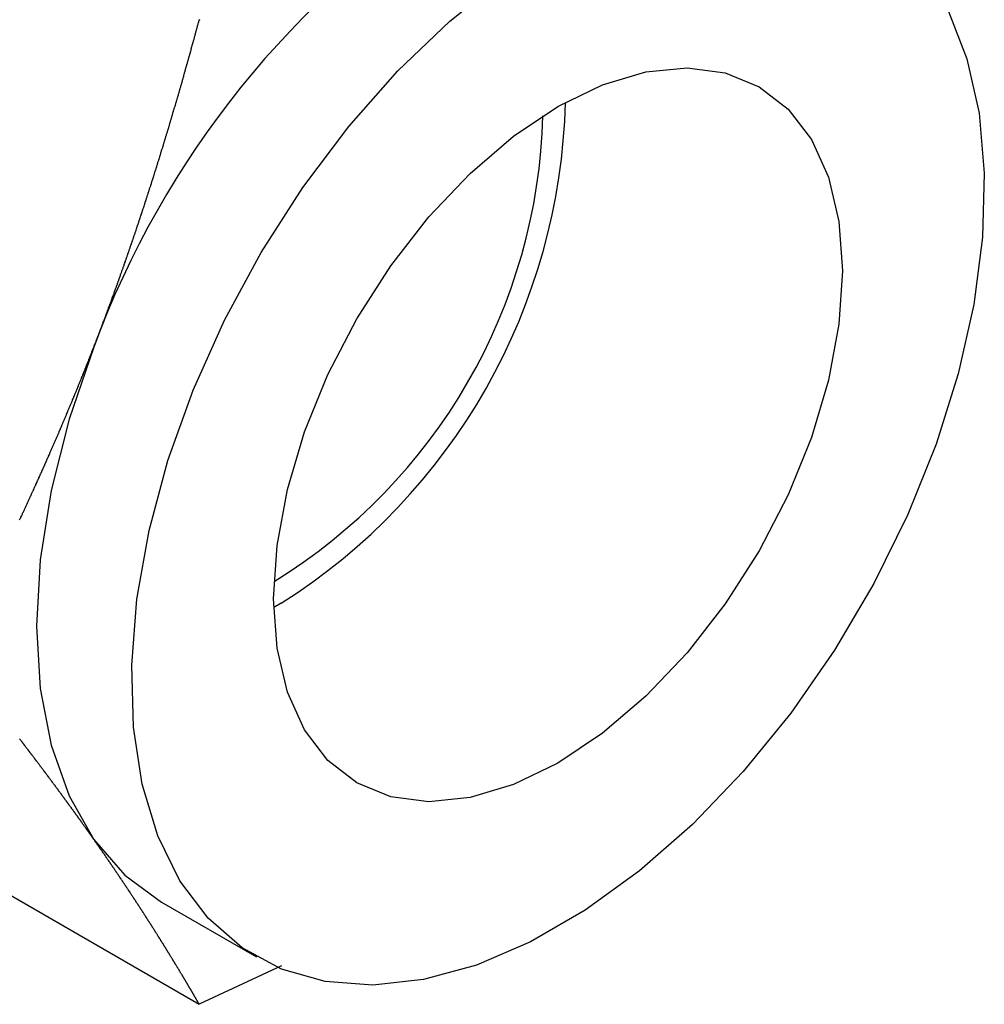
# Model space of a CAD drawing. Extents: x 9.3 to 31.1, y 5.1 to 19.6.
# Tile 106 of 132: x 30.634 to 31.083, y 15.859 to 16.318. Entities that reach past the tile are written whole.
import ezdxf

# ---------------------------------------------------------------- set-up
doc = ezdxf.new("R2010")
doc.units = 0
doc.layers.get('0').update_dxf_attribs({"linetype": 'CONTINUOUS'})

msp = doc.modelspace()

# ---------------------------------------------------------------- linework, layer by layer
at = {"color": 7, "linetype": 'CONTINUOUS'}
for p, q in [((30.7555560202, 16.0457616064), (30.7520669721, 16.043800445)), ((30.5258313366, 15.9692599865), (30.71734530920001, 15.8587013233)), ((30.6997952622, 15.9063022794), (30.743989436, 15.8807895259)), ((30.7557125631, 15.8766786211), (30.71734530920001, 15.8587013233))]:
    msp.add_line(p, q, dxfattribs=at)
at = {"color": 7, "linetype": 'CONTINUOUS', "flags": 128}
for points in [[(31.0664557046, 16.3223064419), (31.0752569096, 16.299770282), (31.0809275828, 16.2743539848), (31.0833746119, 16.2464748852), (31.0825578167, 16.2165907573), (31.0784906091, 16.1851922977), (31.0712397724, 16.1527950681), (31.0609243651, 16.1199310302), (31.0477137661, 16.0871398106), (31.0318248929, 16.0549598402), (31.01351864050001, 16.0239195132), (30.9930955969, 15.9945285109), (30.97089110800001, 15.9672694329), (30.9472697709, 15.9425898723), (30.9226194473, 15.9208950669), (30.8973448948, 15.9025412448), (30.8718611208, 15.8878297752), (30.8465865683, 15.8770022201), (30.8219362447, 15.8702363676), (30.7983149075, 15.8676433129), (30.7761104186, 15.8692656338), (30.7556873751, 15.8750766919), (30.7373811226, 15.8849810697), (30.7214922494, 15.8988161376), (30.7082816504, 15.9163547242), (30.6979662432, 15.9373088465), (30.6907154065, 15.9613344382), (30.6866481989, 15.9880369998), (30.6858314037, 16.0169780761), (30.6882784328, 16.0476824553), (30.693949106, 16.0796459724), (30.7027503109, 16.1123437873), (30.7145375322, 16.1452390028), (30.7291172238, 16.1777914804), (30.7462499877, 16.2094667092), (30.7656545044, 16.239744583), (30.7870121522, 16.2681279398), (30.8099722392, 16.2941507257), (30.8341577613, 16.3173856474), (30.859171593, 16.3374511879)], [(30.8846030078, 16.2774671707), (30.9053434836, 16.2875554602), (30.9255732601, 16.2936254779), (30.944794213, 16.2955277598), (30.9625330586, 16.2932154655), (30.9783530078, 16.28674553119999), (30.9918645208, 16.2762772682), (31.0027348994, 16.26206844), (31.0106964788, 16.244468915), (31.0155532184, 16.2239120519), (31.0171855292, 16.2009040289), (31.0155532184, 16.17601138), (31.0106964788, 16.1498470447), (31.0027348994, 16.1230552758), (30.9918645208, 16.09629577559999), (30.9783530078, 16.0702274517), (30.9625330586, 16.0454921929), (30.944794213, 16.0226990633), (30.9255732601, 16.0024093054), (30.9053434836, 15.9851225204), (30.8846030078, 15.9712643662), (30.863862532, 15.9611760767), (30.8436327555, 15.955106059), (30.8244118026, 15.9532037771), (30.8066729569, 15.9555160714), (30.7908530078, 15.9619860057), (30.7773414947, 15.97245426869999), (30.7664711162, 15.9866630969), (30.7585095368, 16.0042626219), (30.7536527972, 16.024819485), (30.7520204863, 16.047827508), (30.7536527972, 16.0727201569), (30.7585095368, 16.0988844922), (30.7664711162, 16.1256762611), (30.7773414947, 16.1524357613), (30.7908530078, 16.1785040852), (30.8066729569, 16.203239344), (30.8244118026, 16.2260324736), (30.8436327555, 16.2463222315), (30.863862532, 16.2636090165), (30.8846030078, 16.2774671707)], [(30.6681790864, 16.1652784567), (30.656673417, 16.1316943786), (30.6483115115, 16.0984214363), (30.6432364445, 16.0660289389), (30.6415350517, 16.0350711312), (30.6432364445, 16.0060777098), (30.6483115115, 15.9795447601), (30.656673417, 15.9559262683), (30.6681790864, 15.9356263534)], [(30.6681790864, 15.9356263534), (30.6826316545, 15.9189923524), (30.699783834, 15.9063088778), (30.6997952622, 15.9063022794)]]:
    msp.add_lwpolyline(points, dxfattribs=at)
at = {"color": 7}
for points in [[(30.6682, 16.1653, 0), (30.6683, 16.1656, 0), (30.6684, 16.1659, 0), (30.6686, 16.1663, 0), (30.6687, 16.1666, 0), (30.6688, 16.1669, 0), (30.6689, 16.1673, 0), (30.6691, 16.1676, 0), (30.6692, 16.1679, 0), (30.6693, 16.1683, 0), (30.6695, 16.1686, 0), (30.6696, 16.1689, 0), (30.6697, 16.1693, 0), (30.6698, 16.1696, 0), (30.67, 16.1699, 0), (30.6701, 16.1703, 0), (30.6702, 16.1706, 0), (30.6703, 16.1709, 0), (30.6705, 16.1713, 0), (30.6706, 16.1716, 0), (30.6707, 16.1719, 0), (30.6709, 16.1723, 0), (30.671, 16.1726, 0), (30.6711, 16.1729, 0), (30.6712, 16.1733, 0), (30.6714, 16.1736, 0), (30.6715, 16.1739, 0), (30.6716, 16.1743, 0), (30.6717, 16.1746, 0), (30.6719, 16.1749, 0), (30.672, 16.1753, 0), (30.6721, 16.1756, 0), (30.6723, 16.1759, 0), (30.6724, 16.1763, 0), (30.6725, 16.1766, 0), (30.6726, 16.1769, 0), (30.6728, 16.1773, 0), (30.6729, 16.1776, 0), (30.673, 16.1779, 0), (30.6731, 16.1783, 0), (30.6733, 16.1786, 0), (30.6734, 16.1789, 0), (30.6735, 16.1793, 0), (30.6736, 16.1796, 0), (30.6738, 16.1799, 0), (30.6739, 16.1803, 0), (30.674, 16.1806, 0), (30.6741, 16.1809, 0), (30.6743, 16.1813, 0), (30.6744, 16.1816, 0), (30.6745, 16.182, 0), (30.6746, 16.1823, 0), (30.6748, 16.1826, 0), (30.6749, 16.183, 0), (30.675, 16.1833, 0), (30.6751, 16.1836, 0), (30.6752, 16.184, 0), (30.6754, 16.1843, 0), (30.6755, 16.1846, 0), (30.6756, 16.185, 0), (30.6757, 16.1853, 0), (30.6759, 16.1856, 0), (30.676, 16.186, 0), (30.6761, 16.1863, 0), (30.6762, 16.1866, 0), (30.6764, 16.187, 0), (30.6765, 16.1873, 0), (30.6766, 16.1876, 0), (30.6767, 16.188, 0), (30.6768, 16.1883, 0), (30.677, 16.1887, 0), (30.6771, 16.189, 0), (30.6772, 16.1893, 0), (30.6773, 16.1897, 0), (30.6775, 16.19, 0), (30.6776, 16.1903, 0), (30.6777, 16.1907, 0), (30.6778, 16.191, 0), (30.6779, 16.1913, 0), (30.6781, 16.1917, 0), (30.6782, 16.192, 0), (30.6783, 16.1924, 0), (30.6784, 16.1927, 0), (30.6786, 16.193, 0), (30.6787, 16.1934, 0), (30.6788, 16.1937, 0), (30.6789, 16.194, 0), (30.679, 16.1944, 0), (30.6792, 16.1947, 0), (30.6793, 16.195, 0), (30.6794, 16.1954, 0), (30.6795, 16.1957, 0), (30.6796, 16.1961, 0), (30.6798, 16.1964, 0), (30.6799, 16.1967, 0), (30.68, 16.1971, 0), (30.6801, 16.1974, 0), (30.6802, 16.1977, 0), (30.6804, 16.1981, 0), (30.6805, 16.1984, 0), (30.6806, 16.1988, 0), (30.6807, 16.1991, 0), (30.6808, 16.1994, 0), (30.681, 16.1998, 0), (30.6811, 16.2001, 0), (30.6812, 16.2004, 0), (30.6813, 16.2008, 0), (30.6814, 16.2011, 0), (30.6816, 16.2015, 0), (30.6817, 16.2018, 0), (30.6818, 16.2021, 0), (30.6819, 16.2025, 0), (30.682, 16.2028, 0), (30.6821, 16.2031, 0), (30.6823, 16.2035, 0), (30.6824, 16.2038, 0), (30.6825, 16.2042, 0), (30.6826, 16.2045, 0), (30.6827, 16.2048, 0), (30.6829, 16.2052, 0), (30.683, 16.2055, 0), (30.6831, 16.2058, 0), (30.6832, 16.2062, 0), (30.6833, 16.2065, 0), (30.6834, 16.2069, 0), (30.6836, 16.2072, 0), (30.6837, 16.2075, 0), (30.6838, 16.2079, 0), (30.6839, 16.2082, 0), (30.684, 16.2085, 0), (30.6841, 16.2089, 0), (30.6843, 16.2092, 0), (30.6844, 16.2096, 0), (30.6845, 16.2099, 0), (30.6846, 16.2102, 0), (30.6847, 16.2106, 0), (30.6848, 16.2109, 0), (30.685, 16.2113, 0), (30.6851, 16.2116, 0), (30.6852, 16.2119, 0), (30.6853, 16.2123, 0), (30.6854, 16.2126, 0), (30.6855, 16.213, 0), (30.6857, 16.2133, 0), (30.6858, 16.2136, 0), (30.6859, 16.214, 0), (30.686, 16.2143, 0), (30.6861, 16.2146, 0), (30.6862, 16.215, 0), (30.6864, 16.2153, 0), (30.6865, 16.2157, 0), (30.6866, 16.216, 0), (30.6867, 16.2163, 0), (30.6868, 16.2167, 0), (30.6869, 16.217, 0), (30.687, 16.2174, 0), (30.6872, 16.2177, 0), (30.6873, 16.218, 0), (30.6874, 16.2184, 0), (30.6875, 16.2187, 0), (30.6876, 16.2191, 0), (30.6877, 16.2194, 0), (30.6879, 16.2197, 0), (30.688, 16.2201, 0), (30.6881, 16.2204, 0), (30.6882, 16.2208, 0), (30.6883, 16.2211, 0), (30.6884, 16.2214, 0), (30.6885, 16.2218, 0), (30.6886, 16.2221, 0), (30.6888, 16.2225, 0), (30.6889, 16.2228, 0), (30.689, 16.2231, 0), (30.6891, 16.2235, 0), (30.6892, 16.2238, 0), (30.6893, 16.2242, 0), (30.6894, 16.2245, 0), (30.6896, 16.2248, 0), (30.6897, 16.2252, 0), (30.6898, 16.2255, 0), (30.6899, 16.2259, 0), (30.69, 16.2262, 0), (30.6901, 16.2265, 0), (30.6902, 16.2269, 0), (30.6903, 16.2272, 0), (30.6905, 16.2276, 0), (30.6906, 16.2279, 0), (30.6907, 16.2283, 0), (30.6908, 16.2286, 0), (30.6909, 16.2289, 0), (30.691, 16.2293, 0), (30.6911, 16.2296, 0), (30.6912, 16.23, 0), (30.6914, 16.2303, 0), (30.6915, 16.2306, 0), (30.6916, 16.231, 0), (30.6917, 16.2313, 0), (30.6918, 16.2317, 0), (30.6919, 16.232, 0), (30.692, 16.2323, 0), (30.6921, 16.2327, 0), (30.6922, 16.233, 0), (30.6924, 16.2334, 0), (30.6925, 16.2337, 0), (30.6926, 16.2341, 0), (30.6927, 16.2344, 0), (30.6928, 16.2347, 0), (30.6929, 16.2351, 0), (30.693, 16.2354, 0), (30.6931, 16.2358, 0), (30.6932, 16.2361, 0), (30.6934, 16.2364, 0), (30.6935, 16.2368, 0), (30.6936, 16.2371, 0), (30.6937, 16.2375, 0), (30.6938, 16.2378, 0), (30.6939, 16.2382, 0), (30.694, 16.2385, 0), (30.6941, 16.2388, 0), (30.6942, 16.2392, 0), (30.6943, 16.2395, 0), (30.6945, 16.2399, 0), (30.6946, 16.2402, 0), (30.6947, 16.2405, 0), (30.6948, 16.2409, 0), (30.6949, 16.2412, 0), (30.695, 16.2416, 0), (30.6951, 16.2419, 0), (30.6952, 16.2423, 0), (30.6953, 16.2426, 0), (30.6954, 16.2429, 0), (30.6955, 16.2433, 0), (30.6957, 16.2436, 0), (30.6958, 16.244, 0), (30.6959, 16.2443, 0), (30.696, 16.2447, 0), (30.6961, 16.245, 0), (30.6962, 16.2453, 0), (30.6963, 16.2457, 0), (30.6964, 16.246, 0), (30.6965, 16.2464, 0), (30.6966, 16.2467, 0), (30.6967, 16.2471, 0), (30.6968, 16.2474, 0), (30.697, 16.2477, 0), (30.6971, 16.2481, 0), (30.6972, 16.2484, 0), (30.6973, 16.2488, 0), (30.6974, 16.2491, 0), (30.6975, 16.2495, 0), (30.6976, 16.2498, 0), (30.6977, 16.2501, 0), (30.6978, 16.2505, 0), (30.6979, 16.2508, 0), (30.698, 16.2512, 0), (30.6981, 16.2515, 0), (30.6982, 16.2519, 0), (30.6984, 16.2522, 0), (30.6985, 16.2525, 0), (30.6986, 16.2529, 0), (30.6987, 16.2532, 0), (30.6988, 16.2536, 0), (30.6989, 16.2539, 0), (30.699, 16.2543, 0), (30.6991, 16.2546, 0), (30.6992, 16.255, 0), (30.6993, 16.2553, 0), (30.6994, 16.2556, 0), (30.6995, 16.256, 0), (30.6996, 16.2563, 0), (30.6997, 16.2567, 0), (30.6998, 16.257, 0), (30.6999, 16.2574, 0), (30.7001, 16.2577, 0), (30.7002, 16.258, 0), (30.7003, 16.2584, 0), (30.7004, 16.2587, 0), (30.7005, 16.2591, 0), (30.7006, 16.2594, 0), (30.7007, 16.2598, 0), (30.7008, 16.2601, 0), (30.7009, 16.2605, 0), (30.701, 16.2608, 0), (30.7011, 16.2611, 0), (30.7012, 16.2615, 0), (30.7013, 16.2618, 0), (30.7014, 16.2622, 0), (30.7015, 16.2625, 0), (30.7016, 16.2629, 0), (30.7017, 16.2632, 0), (30.7018, 16.2636, 0), (30.7019, 16.2639, 0), (30.702, 16.2642, 0), (30.7021, 16.2646, 0), (30.7023, 16.2649, 0), (30.7024, 16.2653, 0), (30.7025, 16.2656, 0), (30.7026, 16.266, 0), (30.7027, 16.2663, 0), (30.7028, 16.2667, 0), (30.7029, 16.267, 0), (30.703, 16.2673, 0), (30.7031, 16.2677, 0), (30.7032, 16.268, 0), (30.7033, 16.2684, 0), (30.7034, 16.2687, 0), (30.7035, 16.2691, 0), (30.7036, 16.2694, 0), (30.7037, 16.2698, 0), (30.7038, 16.2701, 0), (30.7039, 16.2705, 0), (30.704, 16.2708, 0), (30.7041, 16.2711, 0), (30.7042, 16.2715, 0), (30.7043, 16.2718, 0), (30.7044, 16.2722, 0), (30.7045, 16.2725, 0), (30.7046, 16.2729, 0), (30.7047, 16.2732, 0), (30.7048, 16.2736, 0), (30.7049, 16.2739, 0), (30.705, 16.2742, 0), (30.7051, 16.2746, 0), (30.7052, 16.2749, 0), (30.7053, 16.2753, 0), (30.7054, 16.2756, 0), (30.7055, 16.276, 0), (30.7056, 16.2763, 0), (30.7057, 16.2767, 0), (30.7058, 16.277, 0), (30.7059, 16.2774, 0), (30.7061, 16.2777, 0), (30.7062, 16.2781, 0), (30.7063, 16.2784, 0), (30.7064, 16.2787, 0), (30.7065, 16.2791, 0), (30.7066, 16.2794, 0), (30.7067, 16.2798, 0), (30.7068, 16.2801, 0), (30.7069, 16.2805, 0), (30.707, 16.2808, 0), (30.7071, 16.2812, 0), (30.7072, 16.2815, 0), (30.7073, 16.2819, 0), (30.7074, 16.2822, 0), (30.7075, 16.2825, 0), (30.7076, 16.2829, 0), (30.7077, 16.2832, 0), (30.7078, 16.2836, 0), (30.7079, 16.2839, 0), (30.708, 16.2843, 0), (30.7081, 16.2846, 0), (30.7082, 16.285, 0), (30.7083, 16.2853, 0), (30.7084, 16.2857, 0), (30.7085, 16.286, 0), (30.7086, 16.2864, 0), (30.7087, 16.2867, 0), (30.7088, 16.2871, 0), (30.7089, 16.2874, 0), (30.709, 16.2877, 0), (30.7091, 16.2881, 0), (30.7092, 16.2884, 0), (30.7093, 16.2888, 0), (30.7094, 16.2891, 0), (30.7095, 16.2895, 0), (30.7096, 16.2898, 0), (30.7097, 16.2902, 0), (30.7098, 16.2905, 0), (30.7099, 16.2909, 0), (30.71, 16.2912, 0), (30.7101, 16.2916, 0), (30.7101, 16.2919, 0), (30.7102, 16.2923, 0), (30.7103, 16.2926, 0), (30.7104, 16.2929, 0), (30.7105, 16.2933, 0), (30.7106, 16.2936, 0), (30.7107, 16.294, 0), (30.7108, 16.2943, 0), (30.7109, 16.2947, 0), (30.711, 16.295, 0), (30.7111, 16.2954, 0), (30.7112, 16.2957, 0), (30.7113, 16.2961, 0), (30.7114, 16.2964, 0), (30.7115, 16.2968, 0), (30.7116, 16.2971, 0), (30.7117, 16.2975, 0), (30.7118, 16.2978, 0), (30.7119, 16.2982, 0), (30.712, 16.2985, 0), (30.7121, 16.2989, 0), (30.7122, 16.2992, 0), (30.7123, 16.2995, 0), (30.7124, 16.2999, 0), (30.7125, 16.3002, 0), (30.7126, 16.3006, 0), (30.7127, 16.3009, 0), (30.7128, 16.3013, 0), (30.7129, 16.3016, 0), (30.713, 16.302, 0), (30.7131, 16.3023, 0), (30.7132, 16.3027, 0), (30.7133, 16.303, 0), (30.7134, 16.3034, 0), (30.7135, 16.3037, 0), (30.7136, 16.3041, 0), (30.7136, 16.3044, 0), (30.7137, 16.3048, 0), (30.7138, 16.3051, 0), (30.7139, 16.3055, 0), (30.714, 16.3058, 0), (30.7141, 16.3062, 0), (30.7142, 16.3065, 0), (30.7143, 16.3069, 0), (30.7144, 16.3072, 0), (30.7145, 16.3076, 0), (30.7146, 16.3079, 0), (30.7147, 16.3082, 0), (30.7148, 16.3086, 0), (30.7149, 16.3089, 0), (30.715, 16.3093, 0), (30.7151, 16.3096, 0), (30.7152, 16.31, 0), (30.7153, 16.3103, 0), (30.7154, 16.3107, 0), (30.7155, 16.311, 0), (30.7156, 16.3114, 0), (30.7156, 16.3117, 0), (30.7157, 16.3121, 0), (30.7158, 16.3124, 0), (30.7159, 16.3128, 0), (30.716, 16.3131, 0), (30.7161, 16.3135, 0), (30.7162, 16.3138, 0), (30.7163, 16.3142, 0), (30.7164, 16.3145, 0), (30.7165, 16.3149, 0), (30.7166, 16.3152, 0), (30.7167, 16.3156, 0), (30.7168, 16.3159, 0), (30.7169, 16.3163, 0), (30.717, 16.3166, 0), (30.7171, 16.317, 0), (30.7172, 16.3173, 0), (30.7173, 16.3177, 0), (30.7173, 16.318, 0)], [(30.7173, 16.318, 0), (30.7177, 16.3181, 0)], [(30.6336, 16.0847, 0), (30.6337, 16.085, 0), (30.6339, 16.0853, 0), (30.6341, 16.0857, 0), (30.6342, 16.086, 0), (30.6344, 16.0864, 0), (30.6346, 16.0867, 0), (30.6347, 16.0871, 0), (30.6349, 16.0874, 0), (30.635, 16.0878, 0), (30.6352, 16.0881, 0), (30.6354, 16.0884, 0), (30.6355, 16.0888, 0), (30.6357, 16.0891, 0), (30.6358, 16.0895, 0), (30.636, 16.0898, 0), (30.6362, 16.0902, 0), (30.6363, 16.0905, 0), (30.6365, 16.0909, 0), (30.6366, 16.0912, 0), (30.6368, 16.0915, 0), (30.6369, 16.0919, 0), (30.6371, 16.0922, 0), (30.6373, 16.0926, 0), (30.6374, 16.0929, 0), (30.6376, 16.0933, 0), (30.6377, 16.0936, 0), (30.6379, 16.094, 0), (30.6381, 16.0943, 0), (30.6382, 16.0946, 0), (30.6384, 16.095, 0), (30.6385, 16.0953, 0), (30.6387, 16.0957, 0), (30.6389, 16.096, 0), (30.639, 16.0964, 0), (30.6392, 16.0967, 0), (30.6393, 16.0971, 0), (30.6395, 16.0974, 0), (30.6396, 16.0978, 0), (30.6398, 16.0981, 0), (30.64, 16.0984, 0), (30.6401, 16.0988, 0), (30.6403, 16.0991, 0), (30.6404, 16.0995, 0), (30.6406, 16.0998, 0), (30.6407, 16.1002, 0), (30.6409, 16.1005, 0), (30.6411, 16.1009, 0), (30.6412, 16.1012, 0), (30.6414, 16.1016, 0), (30.6415, 16.1019, 0), (30.6417, 16.1023, 0), (30.6418, 16.1026, 0), (30.642, 16.103, 0), (30.6422, 16.1033, 0), (30.6423, 16.1036, 0), (30.6425, 16.104, 0), (30.6426, 16.1043, 0), (30.6428, 16.1047, 0), (30.6429, 16.105, 0), (30.6431, 16.1054, 0), (30.6432, 16.1057, 0), (30.6434, 16.1061, 0), (30.6436, 16.1064, 0), (30.6437, 16.1068, 0), (30.6439, 16.1071, 0), (30.644, 16.1075, 0), (30.6442, 16.1078, 0), (30.6443, 16.1082, 0), (30.6445, 16.1085, 0), (30.6446, 16.1089, 0), (30.6448, 16.1092, 0), (30.645, 16.1095, 0), (30.6451, 16.1099, 0), (30.6453, 16.1102, 0), (30.6454, 16.1106, 0), (30.6456, 16.1109, 0), (30.6457, 16.1113, 0), (30.6459, 16.1116, 0), (30.646, 16.112, 0), (30.6462, 16.1123, 0), (30.6463, 16.1127, 0), (30.6465, 16.113, 0), (30.6466, 16.1134, 0), (30.6468, 16.1137, 0), (30.647, 16.1141, 0), (30.6471, 16.1144, 0), (30.6473, 16.1148, 0), (30.6474, 16.1151, 0), (30.6476, 16.1155, 0), (30.6477, 16.1158, 0), (30.6479, 16.1162, 0), (30.648, 16.1165, 0), (30.6482, 16.1169, 0), (30.6483, 16.1172, 0), (30.6485, 16.1176, 0), (30.6486, 16.1179, 0), (30.6488, 16.1183, 0), (30.6489, 16.1186, 0), (30.6491, 16.119, 0), (30.6492, 16.1193, 0), (30.6494, 16.1197, 0), (30.6495, 16.12, 0), (30.6497, 16.1204, 0), (30.6499, 16.1207, 0), (30.65, 16.1211, 0), (30.6502, 16.1214, 0), (30.6503, 16.1218, 0), (30.6505, 16.1221, 0), (30.6506, 16.1225, 0), (30.6508, 16.1228, 0), (30.6509, 16.1232, 0), (30.6511, 16.1235, 0), (30.6512, 16.1239, 0), (30.6514, 16.1242, 0), (30.6515, 16.1246, 0), (30.6517, 16.1249, 0), (30.6518, 16.1253, 0), (30.652, 16.1256, 0), (30.6521, 16.126, 0), (30.6523, 16.1263, 0), (30.6524, 16.1267, 0), (30.6526, 16.127, 0), (30.6527, 16.1274, 0), (30.6529, 16.1277, 0), (30.653, 16.1281, 0), (30.6532, 16.1284, 0), (30.6533, 16.1288, 0), (30.6535, 16.1291, 0), (30.6536, 16.1295, 0), (30.6538, 16.1298, 0), (30.6539, 16.1302, 0), (30.6541, 16.1305, 0), (30.6542, 16.1309, 0), (30.6544, 16.1312, 0), (30.6545, 16.1316, 0), (30.6547, 16.1319, 0), (30.6548, 16.1323, 0), (30.655, 16.1326, 0), (30.6551, 16.133, 0), (30.6553, 16.1333, 0), (30.6554, 16.1337, 0), (30.6555, 16.134, 0), (30.6557, 16.1344, 0), (30.6558, 16.1348, 0), (30.656, 16.1351, 0), (30.6561, 16.1355, 0), (30.6563, 16.1358, 0), (30.6564, 16.1362, 0), (30.6566, 16.1365, 0), (30.6567, 16.1369, 0), (30.6569, 16.1372, 0), (30.657, 16.1376, 0), (30.6572, 16.1379, 0), (30.6573, 16.1383, 0), (30.6575, 16.1386, 0), (30.6576, 16.139, 0), (30.6578, 16.1393, 0), (30.6579, 16.1397, 0), (30.6581, 16.14, 0), (30.6582, 16.1404, 0), (30.6583, 16.1407, 0), (30.6585, 16.1411, 0), (30.6586, 16.1415, 0), (30.6588, 16.1418, 0), (30.6589, 16.1422, 0), (30.6591, 16.1425, 0), (30.6592, 16.1429, 0), (30.6594, 16.1432, 0), (30.6595, 16.1436, 0), (30.6597, 16.1439, 0), (30.6598, 16.1443, 0), (30.6599, 16.1446, 0), (30.6601, 16.145, 0), (30.6602, 16.1453, 0), (30.6604, 16.1457, 0), (30.6605, 16.1461, 0), (30.6607, 16.1464, 0), (30.6608, 16.1468, 0), (30.661, 16.1471, 0), (30.6611, 16.1475, 0), (30.6612, 16.1478, 0), (30.6614, 16.1482, 0), (30.6615, 16.1485, 0), (30.6617, 16.1489, 0), (30.6618, 16.1492, 0), (30.662, 16.1496, 0), (30.6621, 16.15, 0), (30.6623, 16.1503, 0), (30.6624, 16.1507, 0), (30.6625, 16.151, 0), (30.6627, 16.1514, 0), (30.6628, 16.1517, 0), (30.663, 16.1521, 0), (30.6631, 16.1524, 0), (30.6633, 16.1528, 0), (30.6634, 16.1532, 0), (30.6635, 16.1535, 0), (30.6637, 16.1539, 0), (30.6638, 16.1542, 0), (30.664, 16.1546, 0), (30.6641, 16.1549, 0), (30.6642, 16.1553, 0), (30.6644, 16.1556, 0), (30.6645, 16.156, 0), (30.6647, 16.1564, 0), (30.6648, 16.1567, 0), (30.665, 16.1571, 0), (30.6651, 16.1574, 0), (30.6652, 16.1578, 0), (30.6654, 16.1581, 0), (30.6655, 16.1585, 0), (30.6657, 16.1589, 0), (30.6658, 16.1592, 0), (30.6659, 16.1596, 0), (30.6661, 16.1599, 0), (30.6662, 16.1603, 0), (30.6664, 16.1606, 0), (30.6665, 16.161, 0), (30.6666, 16.1614, 0), (30.6668, 16.1617, 0), (30.6669, 16.1621, 0), (30.6671, 16.1624, 0), (30.6672, 16.1628, 0), (30.6673, 16.1631, 0), (30.6675, 16.1635, 0), (30.6676, 16.1639, 0), (30.6678, 16.1642, 0), (30.6679, 16.1646, 0), (30.668, 16.1649, 0), (30.6682, 16.1653, 0)], [(30.6682, 15.9356, 0), (30.668, 15.9358, 0), (30.6679, 15.936, 0), (30.6678, 15.9362, 0), (30.6677, 15.9364, 0), (30.6675, 15.9365, 0), (30.6674, 15.9367, 0), (30.6673, 15.9369, 0), (30.6671, 15.9371, 0), (30.667, 15.9373, 0), (30.6669, 15.9375, 0), (30.6667, 15.9377, 0), (30.6666, 15.9378, 0), (30.6665, 15.938, 0), (30.6664, 15.9382, 0), (30.6662, 15.9384, 0), (30.6661, 15.9386, 0), (30.666, 15.9388, 0), (30.6658, 15.9389, 0), (30.6657, 15.9391, 0), (30.6656, 15.9393, 0), (30.6654, 15.9395, 0), (30.6653, 15.9397, 0), (30.6652, 15.9399, 0), (30.6651, 15.94, 0), (30.6649, 15.9402, 0), (30.6648, 15.9404, 0), (30.6647, 15.9406, 0), (30.6645, 15.9408, 0), (30.6644, 15.941, 0), (30.6643, 15.9412, 0), (30.6641, 15.9413, 0), (30.664, 15.9415, 0), (30.6639, 15.9417, 0), (30.6637, 15.9419, 0), (30.6636, 15.9421, 0), (30.6635, 15.9423, 0), (30.6633, 15.9424, 0), (30.6632, 15.9426, 0), (30.6631, 15.9428, 0), (30.6629, 15.943, 0), (30.6628, 15.9432, 0), (30.6627, 15.9434, 0), (30.6626, 15.9436, 0), (30.6624, 15.9437, 0), (30.6623, 15.9439, 0), (30.6622, 15.9441, 0), (30.662, 15.9443, 0), (30.6619, 15.9445, 0), (30.6618, 15.9447, 0), (30.6616, 15.9449, 0), (30.6615, 15.945, 0), (30.6614, 15.9452, 0), (30.6612, 15.9454, 0), (30.6611, 15.9456, 0), (30.661, 15.9458, 0), (30.6608, 15.946, 0), (30.6607, 15.9462, 0), (30.6605, 15.9464, 0), (30.6604, 15.9465, 0), (30.6603, 15.9467, 0), (30.6601, 15.9469, 0), (30.66, 15.9471, 0), (30.6599, 15.9473, 0), (30.6597, 15.9475, 0), (30.6596, 15.9477, 0), (30.6595, 15.9478, 0), (30.6593, 15.948, 0), (30.6592, 15.9482, 0), (30.6591, 15.9484, 0), (30.6589, 15.9486, 0), (30.6588, 15.9488, 0), (30.6587, 15.949, 0), (30.6585, 15.9492, 0), (30.6584, 15.9493, 0), (30.6583, 15.9495, 0), (30.6581, 15.9497, 0), (30.658, 15.9499, 0), (30.6578, 15.9501, 0), (30.6577, 15.9503, 0), (30.6576, 15.9505, 0), (30.6574, 15.9507, 0), (30.6573, 15.9508, 0), (30.6572, 15.951, 0), (30.657, 15.9512, 0), (30.6569, 15.9514, 0), (30.6568, 15.9516, 0), (30.6566, 15.9518, 0), (30.6565, 15.952, 0), (30.6563, 15.9522, 0), (30.6562, 15.9523, 0), (30.6561, 15.9525, 0), (30.6559, 15.9527, 0), (30.6558, 15.9529, 0), (30.6557, 15.9531, 0), (30.6555, 15.9533, 0), (30.6554, 15.9535, 0), (30.6552, 15.9537, 0), (30.6551, 15.9538, 0), (30.655, 15.954, 0), (30.6548, 15.9542, 0), (30.6547, 15.9544, 0), (30.6546, 15.9546, 0), (30.6544, 15.9548, 0), (30.6543, 15.955, 0), (30.6541, 15.9552, 0), (30.654, 15.9554, 0), (30.6539, 15.9555, 0), (30.6537, 15.9557, 0), (30.6536, 15.9559, 0), (30.6534, 15.9561, 0), (30.6533, 15.9563, 0), (30.6532, 15.9565, 0), (30.653, 15.9567, 0), (30.6529, 15.9569, 0), (30.6528, 15.9571, 0), (30.6526, 15.9572, 0), (30.6525, 15.9574, 0), (30.6523, 15.9576, 0), (30.6522, 15.9578, 0), (30.6521, 15.958, 0), (30.6519, 15.9582, 0), (30.6518, 15.9584, 0), (30.6516, 15.9586, 0), (30.6515, 15.9588, 0), (30.6514, 15.959, 0), (30.6512, 15.9591, 0), (30.6511, 15.9593, 0), (30.6509, 15.9595, 0), (30.6508, 15.9597, 0), (30.6507, 15.9599, 0), (30.6505, 15.9601, 0), (30.6504, 15.9603, 0), (30.6502, 15.9605, 0), (30.6501, 15.9607, 0), (30.65, 15.9609, 0), (30.6498, 15.961, 0), (30.6497, 15.9612, 0), (30.6495, 15.9614, 0), (30.6494, 15.9616, 0), (30.6492, 15.9618, 0), (30.6491, 15.962, 0), (30.649, 15.9622, 0), (30.6488, 15.9624, 0), (30.6487, 15.9626, 0), (30.6485, 15.9628, 0), (30.6484, 15.9629, 0), (30.6483, 15.9631, 0), (30.6481, 15.9633, 0), (30.648, 15.9635, 0), (30.6478, 15.9637, 0), (30.6477, 15.9639, 0), (30.6475, 15.9641, 0), (30.6474, 15.9643, 0), (30.6473, 15.9645, 0), (30.6471, 15.9647, 0), (30.647, 15.9649, 0), (30.6468, 15.965, 0), (30.6467, 15.9652, 0), (30.6466, 15.9654, 0), (30.6464, 15.9656, 0), (30.6463, 15.9658, 0), (30.6461, 15.966, 0), (30.646, 15.9662, 0), (30.6458, 15.9664, 0), (30.6457, 15.9666, 0), (30.6456, 15.9668, 0), (30.6454, 15.967, 0), (30.6453, 15.9671, 0), (30.6451, 15.9673, 0), (30.645, 15.9675, 0), (30.6448, 15.9677, 0), (30.6447, 15.9679, 0), (30.6445, 15.9681, 0), (30.6444, 15.9683, 0), (30.6443, 15.9685, 0), (30.6441, 15.9687, 0), (30.644, 15.9689, 0), (30.6438, 15.9691, 0), (30.6437, 15.9693, 0), (30.6435, 15.9695, 0), (30.6434, 15.9696, 0), (30.6432, 15.9698, 0), (30.6431, 15.97, 0), (30.643, 15.9702, 0), (30.6428, 15.9704, 0), (30.6427, 15.9706, 0), (30.6425, 15.9708, 0), (30.6424, 15.971, 0), (30.6422, 15.9712, 0), (30.6421, 15.9714, 0), (30.6419, 15.9716, 0), (30.6418, 15.9718, 0), (30.6417, 15.972, 0), (30.6415, 15.9721, 0), (30.6414, 15.9723, 0), (30.6412, 15.9725, 0), (30.6411, 15.9727, 0), (30.6409, 15.9729, 0), (30.6408, 15.9731, 0), (30.6406, 15.9733, 0), (30.6405, 15.9735, 0), (30.6403, 15.9737, 0), (30.6402, 15.9739, 0), (30.6401, 15.9741, 0), (30.6399, 15.9743, 0), (30.6398, 15.9745, 0), (30.6396, 15.9747, 0), (30.6395, 15.9748, 0), (30.6393, 15.975, 0), (30.6392, 15.9752, 0), (30.639, 15.9754, 0), (30.6389, 15.9756, 0), (30.6387, 15.9758, 0), (30.6386, 15.976, 0), (30.6384, 15.9762, 0), (30.6383, 15.9764, 0), (30.6381, 15.9766, 0), (30.638, 15.9768, 0), (30.6378, 15.977, 0), (30.6377, 15.9772, 0), (30.6376, 15.9774, 0), (30.6374, 15.9776, 0), (30.6373, 15.9777, 0), (30.6371, 15.9779, 0), (30.637, 15.9781, 0), (30.6368, 15.9783, 0), (30.6367, 15.9785, 0), (30.6365, 15.9787, 0), (30.6364, 15.9789, 0), (30.6362, 15.9791, 0), (30.6361, 15.9793, 0), (30.6359, 15.9795, 0), (30.6358, 15.9797, 0), (30.6356, 15.9799, 0), (30.6355, 15.9801, 0), (30.6353, 15.9803, 0), (30.6352, 15.9805, 0), (30.635, 15.9807, 0), (30.6349, 15.9809, 0), (30.6347, 15.9811, 0), (30.6346, 15.9812, 0), (30.6344, 15.9814, 0), (30.6343, 15.9816, 0), (30.6341, 15.9818, 0), (30.634, 15.982, 0), (30.6338, 15.9822, 0), (30.6337, 15.9824, 0), (30.6335, 15.9826, 0)], [(30.7173, 15.8587, 0), (30.7172, 15.8589, 0), (30.7171, 15.8591, 0), (30.717, 15.8592, 0), (30.7169, 15.8594, 0), (30.7168, 15.8596, 0), (30.7167, 15.8598, 0), (30.7166, 15.8599, 0), (30.7165, 15.8601, 0), (30.7164, 15.8603, 0), (30.7163, 15.8605, 0), (30.7162, 15.8606, 0), (30.7161, 15.8608, 0), (30.716, 15.861, 0), (30.7159, 15.8612, 0), (30.7158, 15.8613, 0), (30.7157, 15.8615, 0), (30.7156, 15.8617, 0), (30.7155, 15.8619, 0), (30.7154, 15.862, 0), (30.7153, 15.8622, 0), (30.7152, 15.8624, 0), (30.7151, 15.8626, 0), (30.715, 15.8627, 0), (30.7149, 15.8629, 0), (30.7148, 15.8631, 0), (30.7147, 15.8633, 0), (30.7146, 15.8634, 0), (30.7145, 15.8636, 0), (30.7144, 15.8638, 0), (30.7143, 15.864, 0), (30.7142, 15.8641, 0), (30.7141, 15.8643, 0), (30.714, 15.8645, 0), (30.7139, 15.8647, 0), (30.7138, 15.8648, 0), (30.7137, 15.865, 0), (30.7136, 15.8652, 0), (30.7135, 15.8654, 0), (30.7134, 15.8655, 0), (30.7133, 15.8657, 0), (30.7132, 15.8659, 0), (30.713, 15.8661, 0), (30.7129, 15.8662, 0), (30.7128, 15.8664, 0), (30.7127, 15.8666, 0), (30.7126, 15.8668, 0), (30.7125, 15.867, 0), (30.7124, 15.8671, 0), (30.7123, 15.8673, 0), (30.7122, 15.8675, 0), (30.7121, 15.8677, 0), (30.712, 15.8678, 0), (30.7119, 15.868, 0), (30.7118, 15.8682, 0), (30.7117, 15.8684, 0), (30.7116, 15.8685, 0), (30.7115, 15.8687, 0), (30.7114, 15.8689, 0), (30.7113, 15.8691, 0), (30.7112, 15.8693, 0), (30.7111, 15.8694, 0), (30.711, 15.8696, 0), (30.7109, 15.8698, 0), (30.7107, 15.87, 0), (30.7106, 15.8701, 0), (30.7105, 15.8703, 0), (30.7104, 15.8705, 0), (30.7103, 15.8707, 0), (30.7102, 15.8709, 0), (30.7101, 15.871, 0), (30.71, 15.8712, 0), (30.7099, 15.8714, 0), (30.7098, 15.8716, 0), (30.7097, 15.8717, 0), (30.7096, 15.8719, 0), (30.7095, 15.8721, 0), (30.7094, 15.8723, 0), (30.7093, 15.8725, 0), (30.7092, 15.8726, 0), (30.709, 15.8728, 0), (30.7089, 15.873, 0), (30.7088, 15.8732, 0), (30.7087, 15.8733, 0), (30.7086, 15.8735, 0), (30.7085, 15.8737, 0), (30.7084, 15.8739, 0), (30.7083, 15.8741, 0), (30.7082, 15.8742, 0), (30.7081, 15.8744, 0), (30.708, 15.8746, 0), (30.7079, 15.8748, 0), (30.7078, 15.875, 0), (30.7076, 15.8751, 0), (30.7075, 15.8753, 0), (30.7074, 15.8755, 0), (30.7073, 15.8757, 0), (30.7072, 15.8759, 0), (30.7071, 15.876, 0), (30.707, 15.8762, 0), (30.7069, 15.8764, 0), (30.7068, 15.8766, 0), (30.7067, 15.8767, 0), (30.7066, 15.8769, 0), (30.7065, 15.8771, 0), (30.7063, 15.8773, 0), (30.7062, 15.8775, 0), (30.7061, 15.8776, 0), (30.706, 15.8778, 0), (30.7059, 15.878, 0), (30.7058, 15.8782, 0), (30.7057, 15.8784, 0), (30.7056, 15.8785, 0), (30.7055, 15.8787, 0), (30.7054, 15.8789, 0), (30.7053, 15.8791, 0), (30.7051, 15.8793, 0), (30.705, 15.8794, 0), (30.7049, 15.8796, 0), (30.7048, 15.8798, 0), (30.7047, 15.88, 0), (30.7046, 15.8802, 0), (30.7045, 15.8803, 0), (30.7044, 15.8805, 0), (30.7043, 15.8807, 0), (30.7041, 15.8809, 0), (30.704, 15.8811, 0), (30.7039, 15.8812, 0), (30.7038, 15.8814, 0), (30.7037, 15.8816, 0), (30.7036, 15.8818, 0), (30.7035, 15.882, 0), (30.7034, 15.8822, 0), (30.7033, 15.8823, 0), (30.7032, 15.8825, 0), (30.703, 15.8827, 0), (30.7029, 15.8829, 0), (30.7028, 15.8831, 0), (30.7027, 15.8832, 0), (30.7026, 15.8834, 0), (30.7025, 15.8836, 0), (30.7024, 15.8838, 0), (30.7023, 15.884, 0), (30.7021, 15.8841, 0), (30.702, 15.8843, 0), (30.7019, 15.8845, 0), (30.7018, 15.8847, 0), (30.7017, 15.8849, 0), (30.7016, 15.8851, 0), (30.7015, 15.8852, 0), (30.7014, 15.8854, 0), (30.7012, 15.8856, 0), (30.7011, 15.8858, 0), (30.701, 15.886, 0), (30.7009, 15.8861, 0), (30.7008, 15.8863, 0), (30.7007, 15.8865, 0), (30.7006, 15.8867, 0), (30.7005, 15.8869, 0), (30.7003, 15.8871, 0), (30.7002, 15.8872, 0), (30.7001, 15.8874, 0), (30.7, 15.8876, 0), (30.6999, 15.8878, 0), (30.6998, 15.888, 0), (30.6997, 15.8882, 0), (30.6995, 15.8883, 0), (30.6994, 15.8885, 0), (30.6993, 15.8887, 0), (30.6992, 15.8889, 0), (30.6991, 15.8891, 0), (30.699, 15.8893, 0), (30.6989, 15.8894, 0), (30.6987, 15.8896, 0), (30.6986, 15.8898, 0), (30.6985, 15.89, 0), (30.6984, 15.8902, 0), (30.6983, 15.8904, 0), (30.6982, 15.8905, 0), (30.6981, 15.8907, 0), (30.6979, 15.8909, 0), (30.6978, 15.8911, 0), (30.6977, 15.8913, 0), (30.6976, 15.8915, 0), (30.6975, 15.8916, 0), (30.6974, 15.8918, 0), (30.6972, 15.892, 0), (30.6971, 15.8922, 0), (30.697, 15.8924, 0), (30.6969, 15.8926, 0), (30.6968, 15.8927, 0), (30.6967, 15.8929, 0), (30.6965, 15.8931, 0), (30.6964, 15.8933, 0), (30.6963, 15.8935, 0), (30.6962, 15.8937, 0), (30.6961, 15.8938, 0), (30.696, 15.894, 0), (30.6958, 15.8942, 0), (30.6957, 15.8944, 0), (30.6956, 15.8946, 0), (30.6955, 15.8948, 0), (30.6954, 15.895, 0), (30.6953, 15.8951, 0), (30.6951, 15.8953, 0), (30.695, 15.8955, 0), (30.6949, 15.8957, 0), (30.6948, 15.8959, 0), (30.6947, 15.8961, 0), (30.6946, 15.8962, 0), (30.6944, 15.8964, 0), (30.6943, 15.8966, 0), (30.6942, 15.8968, 0), (30.6941, 15.897, 0), (30.694, 15.8972, 0), (30.6938, 15.8974, 0), (30.6937, 15.8975, 0), (30.6936, 15.8977, 0), (30.6935, 15.8979, 0), (30.6934, 15.8981, 0), (30.6932, 15.8983, 0), (30.6931, 15.8985, 0), (30.693, 15.8987, 0), (30.6929, 15.8988, 0), (30.6928, 15.899, 0), (30.6927, 15.8992, 0), (30.6925, 15.8994, 0), (30.6924, 15.8996, 0), (30.6923, 15.8998, 0), (30.6922, 15.9, 0), (30.6921, 15.9001, 0), (30.6919, 15.9003, 0), (30.6918, 15.9005, 0), (30.6917, 15.9007, 0), (30.6916, 15.9009, 0), (30.6915, 15.9011, 0), (30.6913, 15.9013, 0), (30.6912, 15.9015, 0), (30.6911, 15.9016, 0), (30.691, 15.9018, 0), (30.6909, 15.902, 0), (30.6907, 15.9022, 0), (30.6906, 15.9024, 0), (30.6905, 15.9026, 0), (30.6904, 15.9028, 0), (30.6902, 15.903, 0), (30.6901, 15.9031, 0), (30.69, 15.9033, 0), (30.6899, 15.9035, 0), (30.6898, 15.9037, 0), (30.6896, 15.9039, 0), (30.6895, 15.9041, 0), (30.6894, 15.9043, 0), (30.6893, 15.9044, 0), (30.6892, 15.9046, 0), (30.689, 15.9048, 0), (30.6889, 15.905, 0), (30.6888, 15.9052, 0), (30.6887, 15.9054, 0), (30.6885, 15.9056, 0), (30.6884, 15.9058, 0), (30.6883, 15.906, 0), (30.6882, 15.9061, 0), (30.688, 15.9063, 0), (30.6879, 15.9065, 0), (30.6878, 15.9067, 0), (30.6877, 15.9069, 0), (30.6876, 15.9071, 0), (30.6874, 15.9073, 0), (30.6873, 15.9075, 0), (30.6872, 15.9076, 0), (30.6871, 15.9078, 0), (30.6869, 15.908, 0), (30.6868, 15.9082, 0), (30.6867, 15.9084, 0), (30.6866, 15.9086, 0), (30.6864, 15.9088, 0), (30.6863, 15.909, 0), (30.6862, 15.9092, 0), (30.6861, 15.9093, 0), (30.6859, 15.9095, 0), (30.6858, 15.9097, 0), (30.6857, 15.9099, 0), (30.6856, 15.9101, 0), (30.6854, 15.9103, 0), (30.6853, 15.9105, 0), (30.6852, 15.9107, 0), (30.6851, 15.9109, 0), (30.6849, 15.9111, 0), (30.6848, 15.9112, 0), (30.6847, 15.9114, 0), (30.6846, 15.9116, 0), (30.6844, 15.9118, 0), (30.6843, 15.912, 0), (30.6842, 15.9122, 0), (30.6841, 15.9124, 0), (30.6839, 15.9126, 0), (30.6838, 15.9128, 0), (30.6837, 15.913, 0), (30.6836, 15.9131, 0), (30.6834, 15.9133, 0), (30.6833, 15.9135, 0), (30.6832, 15.9137, 0), (30.683, 15.9139, 0), (30.6829, 15.9141, 0), (30.6828, 15.9143, 0), (30.6827, 15.9145, 0), (30.6825, 15.9147, 0), (30.6824, 15.9149, 0), (30.6823, 15.915, 0), (30.6822, 15.9152, 0), (30.682, 15.9154, 0), (30.6819, 15.9156, 0), (30.6818, 15.9158, 0), (30.6816, 15.916, 0), (30.6815, 15.9162, 0), (30.6814, 15.9164, 0), (30.6813, 15.9166, 0), (30.6811, 15.9168, 0), (30.681, 15.917, 0), (30.6809, 15.9172, 0), (30.6807, 15.9173, 0), (30.6806, 15.9175, 0), (30.6805, 15.9177, 0), (30.6804, 15.9179, 0), (30.6802, 15.9181, 0), (30.6801, 15.9183, 0), (30.68, 15.9185, 0), (30.6798, 15.9187, 0), (30.6797, 15.9189, 0), (30.6796, 15.9191, 0), (30.6795, 15.9193, 0), (30.6793, 15.9195, 0), (30.6792, 15.9196, 0), (30.6791, 15.9198, 0), (30.6789, 15.92, 0), (30.6788, 15.9202, 0), (30.6787, 15.9204, 0), (30.6785, 15.9206, 0), (30.6784, 15.9208, 0), (30.6783, 15.921, 0), (30.6782, 15.9212, 0), (30.678, 15.9214, 0), (30.6779, 15.9216, 0), (30.6778, 15.9218, 0), (30.6776, 15.922, 0), (30.6775, 15.9222, 0), (30.6774, 15.9223, 0), (30.6772, 15.9225, 0), (30.6771, 15.9227, 0), (30.677, 15.9229, 0), (30.6768, 15.9231, 0), (30.6767, 15.9233, 0), (30.6766, 15.9235, 0), (30.6764, 15.9237, 0), (30.6763, 15.9239, 0), (30.6762, 15.9241, 0), (30.676, 15.9243, 0), (30.6759, 15.9245, 0), (30.6758, 15.9247, 0), (30.6756, 15.9249, 0), (30.6755, 15.9251, 0), (30.6754, 15.9252, 0), (30.6753, 15.9254, 0), (30.6751, 15.9256, 0), (30.675, 15.9258, 0), (30.6749, 15.926, 0), (30.6747, 15.9262, 0), (30.6746, 15.9264, 0), (30.6744, 15.9266, 0), (30.6743, 15.9268, 0), (30.6742, 15.927, 0), (30.674, 15.9272, 0), (30.6739, 15.9274, 0), (30.6738, 15.9276, 0), (30.6736, 15.9278, 0), (30.6735, 15.928, 0), (30.6734, 15.9282, 0), (30.6732, 15.9284, 0), (30.6731, 15.9286, 0), (30.673, 15.9288, 0), (30.6728, 15.929, 0), (30.6727, 15.9291, 0), (30.6726, 15.9293, 0), (30.6724, 15.9295, 0), (30.6723, 15.9297, 0), (30.6722, 15.9299, 0), (30.672, 15.9301, 0), (30.6719, 15.9303, 0), (30.6717, 15.9305, 0), (30.6716, 15.9307, 0), (30.6715, 15.9309, 0), (30.6713, 15.9311, 0), (30.6712, 15.9313, 0), (30.6711, 15.9315, 0), (30.6709, 15.9317, 0), (30.6708, 15.9319, 0), (30.6707, 15.9321, 0), (30.6705, 15.9323, 0), (30.6704, 15.9325, 0), (30.6702, 15.9327, 0), (30.6701, 15.9329, 0), (30.67, 15.9331, 0), (30.6698, 15.9333, 0), (30.6697, 15.9335, 0), (30.6696, 15.9337, 0), (30.6694, 15.9339, 0), (30.6693, 15.9341, 0), (30.6691, 15.9342, 0), (30.669, 15.9344, 0), (30.6689, 15.9346, 0), (30.6687, 15.9348, 0), (30.6686, 15.935, 0), (30.6685, 15.9352, 0), (30.6683, 15.9354, 0), (30.6682, 15.9356, 0)]]:
    msp.add_polyline3d(points, dxfattribs=at)
at = {"color": 7, "linetype": 'CONTINUOUS'}
for centre, radius, start, end in [((31.0732117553, 16.0160377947), 0.4316529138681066, 122.6379705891, 159.7728862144), ((30.6031489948, 16.2866277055), 0.285033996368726, 302.3234132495, 358.5526723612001), ((30.6148117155, 16.2801129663), 0.2628723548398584, 301.510899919, 358.4944766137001)]:
    msp.add_arc(centre, radius, start, end, dxfattribs=at)

doc.saveas('drawing.dxf')
